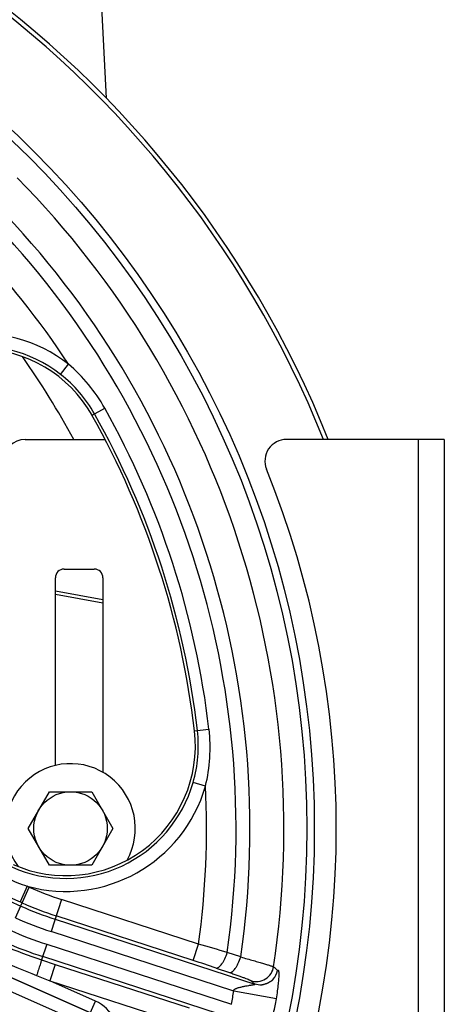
# Model space of a CAD drawing. Extents: x -3136 to 1181, y 8 to 2321.
# Tile 59 of 78: x -570 to -471, y 1130 to 1358. Entities that reach past the tile are written whole.
import ezdxf

# ---------------------------------------------------------------- set-up
doc = ezdxf.new("R2010")
doc.units = 0
doc.header["$LTSCALE"] = 65.395
doc.layers.get('0').update_dxf_attribs({"linetype": 'CONTINUOUS'})

msp = doc.modelspace()

# ---------------------------------------------------------------- linework, layer by layer
at = {"color": 6, "linetype": 'CONTINUOUS'}
for p, q in [((-550.82, 1362.28), (-549.64, 1339.65)), ((-561.4, 1224.88), (-550.4, 1222.94)), ((-567.71, 1170.7), (-562.8, 1179.2)), ((-562.8, 1179.2), (-552.99, 1179.2)), ((-552.99, 1179.2), (-548.08, 1170.7)), ((-562.8, 1162.2), (-567.71, 1170.7)), ((-548.08, 1170.7), (-552.99, 1162.2)), ((-552.99, 1162.2), (-562.8, 1162.2))]:
    msp.add_line(p, q, dxfattribs=at)
at = {"color": 9, "linetype": 'CONTINUOUS'}
for p, q in [((-560.22, 1275.75), (-558.38, 1278.1)), ((-552.93, 1266.28), (-549.99, 1267.93)), ((-477.4, 1080.7), (-477.4, 1260.7)), ((-561.4, 1225.65), (-550.4, 1223.67)), ((-529.21, 1193.27), (-525.86, 1193.66)), ((-633.65, 1181.35), (-569.39, 1152.74)), ((-526.67, 1180.5), (-529.54, 1181.33)), ((-570.61, 1150), (-567.44, 1157.14)), ((-567.93, 1157.36), (-569.56, 1153.7)), ((-567.44, 1157.14), (-567.93, 1157.36)), ((-553.31, 1128.06), (-616.6, 1156.24)), ((-616.6, 1156.23), (-553.31, 1128.05)), ((-574.16, 1155.76), (-569.56, 1153.7)), ((-617.81, 1153.53), (-554.51, 1125.35)), ((-569.06, 1153.49), (-569.56, 1153.7)), ((-560, 1154.28), (-562.41, 1146.86)), ((-528.25, 1143.97), (-560, 1154.28)), ((-529.49, 1140.16), (-561.23, 1150.48)), ((-561.48, 1149.71), (-515.21, 1134.67)), ((-520.08, 1133.1), (-562.41, 1146.86)), ((-563.42, 1143.91), (-564.6, 1140.29)), ((-563.42, 1143.91), (-520.68, 1130.03)), ((-529.49, 1140.16), (-528.25, 1143.97)), ((-518.52, 1140.97), (-521.62, 1142.02)), ((-564.6, 1140.29), (-561.43, 1139.26)), ((-516.06, 1125.37), (-564.35, 1141.06)), ((-561.43, 1139.26), (-562.66, 1135.46)), ((-561.43, 1139.26), (-530.48, 1129.2)), ((-565.75, 1136.67), (-562.66, 1135.46)), ((-524.2, 1138.41), (-521.11, 1137.36)), ((-562.66, 1135.46), (-531.72, 1125.4)), ((-552.1, 1130.76), (-562.66, 1135.46)), ((-516.09, 1135.48), (-515.21, 1134.67)), ((-510.27, 1131.28), (-520.08, 1133.1)), ((-554.51, 1125.35), (-552.1, 1130.76))]:
    msp.add_line(p, q, dxfattribs=at)
at = {"color": 7, "linetype": 'CONTINUOUS'}
for p, q in [((-568.4, 1260.7), (-549.92, 1260.7)), ((-471.4, 1260.7), (-507.91, 1260.7)), ((-471.4, 1260.7), (-471.4, 1080.7)), ((-559.4, 1230.7), (-552.4, 1230.7)), ((-561.4, 1185.28), (-561.4, 1228.7)), ((-550.4, 1228.7), (-550.4, 1183.69)), ((-513.72, 1134.48), (-513.73, 1134.48)), ((-510.99, 1135.77), (-510.99, 1135.78))]:
    msp.add_line(p, q, dxfattribs=at)
for points in [[(-513.43, 1134.53), (-513.47, 1134.52), (-513.51, 1134.52), (-513.54, 1134.51), (-513.57, 1134.5), (-513.6, 1134.5), (-513.63, 1134.49), (-513.65, 1134.49), (-513.67, 1134.49), (-513.69, 1134.48), (-513.7, 1134.48), (-513.71, 1134.48), (-513.72, 1134.48)], [(-510.99, 1135.77), (-511, 1135.77), (-511.01, 1135.75), (-511.03, 1135.73), (-511.06, 1135.71), (-511.09, 1135.68), (-511.13, 1135.65), (-511.17, 1135.61), (-511.22, 1135.57), (-511.27, 1135.53), (-511.33, 1135.48), (-511.4, 1135.43), (-511.46, 1135.39), (-511.53, 1135.34), (-511.6, 1135.29), (-511.67, 1135.25), (-511.75, 1135.2), (-511.82, 1135.16), (-511.9, 1135.11), (-511.98, 1135.07), (-512.07, 1135.02), (-512.15, 1134.98), (-512.23, 1134.94), (-512.32, 1134.9), (-512.4, 1134.87), (-512.49, 1134.83), (-512.58, 1134.79), (-512.67, 1134.76), (-512.76, 1134.73), (-512.85, 1134.69), (-512.95, 1134.66), (-513.05, 1134.63), (-513.14, 1134.6), (-513.24, 1134.58), (-513.34, 1134.55), (-513.43, 1134.53)]]:
    msp.add_lwpolyline(points, dxfattribs=at)
msp.add_circle((-722.9, 1170.7), 221.42, dxfattribs=at)
at = {"color": 9, "linetype": 'CONTINUOUS'}
msp.add_circle((-722.9, 1170.7), 219.69, dxfattribs=at)
at = {"color": 6, "linetype": 'CONTINUOUS'}
msp.add_circle((-557.9, 1170.7), 8.5, dxfattribs=at)
at = {"color": 7, "linetype": 'CONTINUOUS'}
for centre, radius, start, end in [((-722.9, 1170.7), 242, 21.8341, 158.1659), ((-722.9, 1170.7), 241, 21.9292, 158.0709), ((-579.08, 1251.58), 30, 29.352, 150), ((-722.9, 1170.7), 195, 6.648, 29.352), ((-568.4, 1255.7), 5, 90, 180), ((-507.91, 1255.7), 5, 90, 201.9903), ((-718.4, 1170.7), 222, 338.0097, 21.9903), ((-559.4, 1228.7), 2, 90, 180), ((-552.4, 1228.7), 2, 0, 90), ((-559.01, 1189.8), 30, 246, 6.648)]:
    msp.add_arc(centre, radius, start, end, dxfattribs=at)
at = {"color": 9, "linetype": 'CONTINUOUS'}
for centre, radius, start, end in [((-722.9, 1170.7), 214.39, 351.4123, 44.5877), ((-722.9, 1170.7), 206.53, 351.724, 44.276), ((-722.9, 1170.7), 203.31, 351.892, 44.108), ((-722.9, 1170.7), 196.47, 33.1388, 43.8196), ((-579.08, 1251.58), 33.65, 52.0355, 141.3802), ((-579.08, 1251.58), 30.66, 52.0357, 150), ((-722.84, 1171.2), 188.3, 28.3798, 35.2424), ((-582.5, 1249.66), 37.3, 29.3469, 49.7051), ((-579.04, 1251.58), 30.64, 29.3909, 52.0985), ((-722.9, 1170.7), 195.67, 6.648, 29.352), ((-722.9, 1170.7), 198.37, 6.648, 29.352), ((-562.9, 1189.34), 37.3, 346.295, 6.6531), ((-558.97, 1189.82), 30.64, 343.9015, 6.6091), ((-559.01, 1189.8), 30.66, 246, 343.9644), ((-559.01, 1189.8), 33.65, 254.6198, 343.9646), ((-722.9, 1170.7), 196.47, 352.1804, 2.8612), ((-548.63, 1213.14), 59.03, 246.0146, 250.9162), ((-536.47, 1226.69), 76.14, 246, 252), ((-536.47, 1226.69), 80.95, 246, 252), ((-536.47, 1226.69), 80.13, 246, 252), ((-536.47, 1226.69), 83.94, 246, 252), ((-536.83, 1225.76), 86.06, 246, 252), ((-536.89, 1225.65), 89.74, 246.0055, 252.0136), ((-536.83, 1225.76), 89.05, 246, 252), ((-689.42, 581.63), 584.97, 73.32994, 74.00714), ((-486.25, 1339.34), 217.7, 245.9991, 248.5822), ((-670.06, 707.44), 454.98, 71.3027, 72.0033), ((-513.99, 1138.49), 4.01, 318.8893, 351.0339), ((-513.99, 1138.47), 3.99, 273.6846, 276.3399), ((-513.99, 1138.49), 4.01, 310.0148, 314.8939), ((-514, 1138.49), 4.02, 314.8991, 318.8995), ((-722.9, 1170.7), 206.27, 348.628, 349.4987), ((-555.57, 1122.98), 8.52, 344.0823, 66), ((-722.9, 1170.7), 216.25, 348.628, 349.4987)]:
    msp.add_arc(centre, radius, start, end, dxfattribs=at)
at = {"color": 6, "linetype": 'CONTINUOUS'}
msp.add_arc((-557.9, 1170.7), 15, 330.7756, 215.8883, dxfattribs=at)
at = {"color": 9, "linetype": 'CONTINUOUS'}
for points, knots in [([(-524.2, 1138.41), (-524, 1138.37), (-523.61, 1138.55), (-523.21, 1138.93), (-522.86, 1139.37), (-522.51, 1139.92), (-522.05, 1140.8), (-521.77, 1141.52), (-521.62, 1142.02)], [0, 0, 0, 0, 0.137585, 0.238371, 0.361287, 0.503637, 0.661161, 1, 1, 1, 1]), ([(-564.6, 1140.29), (-564.6, 1140.26), (-564.64, 1140.17), (-564.7, 1139.95), (-564.8, 1139.62), (-564.95, 1139.16), (-565.13, 1138.6), (-565.4, 1137.76), (-565.61, 1137.11), (-565.75, 1136.67)], [0, 0, 0, 0, 0.022462, 0.079729, 0.17403, 0.302304, 0.459086, 0.634578, 1, 1, 1, 1]), ([(-521.11, 1137.36), (-520.92, 1137.32), (-520.63, 1137.44), (-520.36, 1137.65), (-520.1, 1137.9), (-519.78, 1138.29), (-519.41, 1138.87), (-518.95, 1139.76), (-518.68, 1140.48), (-518.52, 1140.97)], [0, 0, 0, 0, 0.126992, 0.173488, 0.226869, 0.353695, 0.503405, 0.667722, 1, 1, 1, 1]), ([(-518.52, 1140.97), (-518.01, 1140.83), (-517.03, 1140.56), (-515.63, 1140.16), (-514.37, 1139.8), (-513.27, 1139.48), (-512.37, 1139.2), (-511.75, 1139), (-511.36, 1138.87), (-511.16, 1138.8), (-511.01, 1138.74), (-510.93, 1138.7), (-510.91, 1138.68)], [0, 0, 0, 0, 0.19913, 0.383641, 0.549751, 0.69401, 0.81339, 0.905358, 0.940429, 0.967966, 0.98784, 1, 1, 1, 1]), ([(-521.11, 1137.36), (-520.77, 1137.25), (-520.13, 1137.03), (-519.2, 1136.71), (-518.37, 1136.41), (-517.65, 1136.14), (-517.05, 1135.92), (-516.64, 1135.75), (-516.39, 1135.64), (-516.25, 1135.58), (-516.16, 1135.52), (-516.11, 1135.49), (-516.09, 1135.48)], [0, 0, 0, 0, 0.198124, 0.381953, 0.547622, 0.691757, 0.811262, 0.903669, 0.939025, 0.966918, 0.987249, 1, 1, 1, 1]), ([(-516.09, 1135.48), (-515.57, 1135.31), (-514.4, 1135.19), (-512.69, 1135.77), (-511.4, 1137.04), (-510.99, 1138.14), (-510.91, 1138.68)], [0, 0, 0, 0, 0.237569, 0.49968, 0.762004, 1, 1, 1, 1]), ([(-510.03, 1137.87), (-510.1, 1137.93), (-510.28, 1138.11), (-510.58, 1138.37), (-510.8, 1138.58), (-510.91, 1138.68)], [0, 0, 0, 0, 0.250896, 0.624165, 1, 1, 1, 1]), ([(-510.27, 1131.28), (-510.16, 1131.9), (-509.97, 1133.06), (-509.77, 1134.64), (-509.67, 1135.77), (-509.63, 1136.51), (-509.63, 1136.93), (-509.64, 1137.27), (-509.66, 1137.53), (-509.7, 1137.71), (-509.74, 1137.82), (-509.82, 1137.88), (-509.9, 1137.87), (-509.95, 1137.85), (-510, 1137.85), (-510.02, 1137.86), (-510.03, 1137.87)], [0, 0, 0, 0, 0.274245, 0.509028, 0.693914, 0.767868, 0.829195, 0.878156, 0.915265, 0.941338, 0.958161, 0.969048, 0.97908, 0.989814, 0.994836, 1, 1, 1, 1]), ([(-520.08, 1133.1), (-520.09, 1133.14), (-520.09, 1133.2), (-520.08, 1133.29), (-520.05, 1133.35), (-520.03, 1133.4), (-520, 1133.44), (-519.95, 1133.48), (-519.89, 1133.54), (-519.77, 1133.61), (-519.62, 1133.68), (-519.43, 1133.76), (-519.18, 1133.85), (-518.86, 1133.94), (-518.48, 1134.03), (-517.97, 1134.14), (-517.36, 1134.27), (-516.75, 1134.38), (-516.29, 1134.46), (-516.02, 1134.51), (-515.81, 1134.54), (-515.67, 1134.56), (-515.54, 1134.58), (-515.42, 1134.6), (-515.34, 1134.62), (-515.28, 1134.63), (-515.25, 1134.64), (-515.22, 1134.65), (-515.21, 1134.65), (-515.2, 1134.67), (-515.21, 1134.67), (-515.21, 1134.67)], [0, 0, 0, 0, 0.018944, 0.037857, 0.047322, 0.056785, 0.066223, 0.075669, 0.094509, 0.113319, 0.150887, 0.188338, 0.225682, 0.300018, 0.37374, 0.446734, 0.589651, 0.726385, 0.791223, 0.852212, 0.880879, 0.907958, 0.932809, 0.955137, 0.973931, 0.981652, 0.988106, 0.992886, 0.996008, 0.997638, 1, 1, 1, 1])]:
    msp.add_open_spline(points, degree=3, knots=knots, dxfattribs=at)
msp.add_open_spline([(-513.73, 1134.49), (-514.23, 1134.46), (-514.74, 1134.52), (-515.21, 1134.67)], degree=3, dxfattribs=at)

doc.saveas('drawing.dxf')
